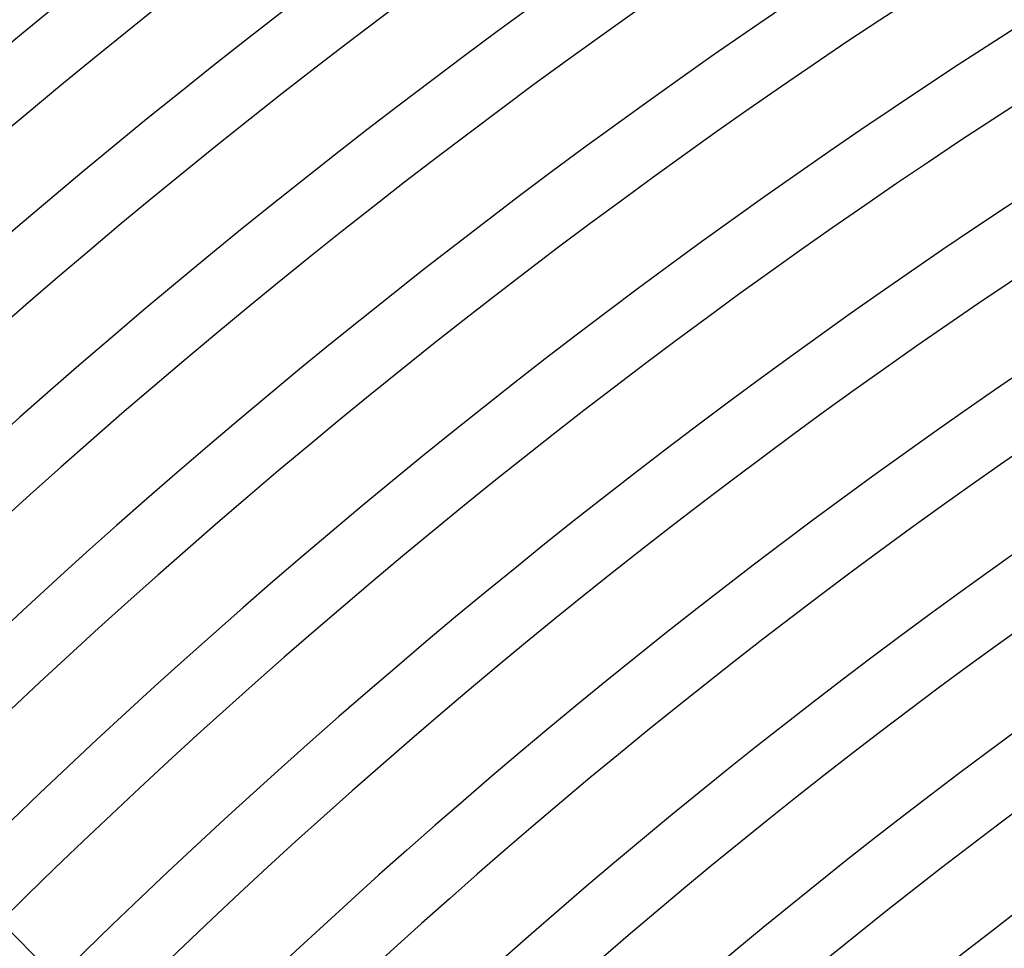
# Model space of a CAD drawing. Header units: millimetres. Extents: x -535 to 535, y -535 to 535.
# Tile 58 of 106: x -277 to -216, y 279 to 337. Entities that reach past the tile are written whole.
import ezdxf

# ---------------------------------------------------------------- set-up
doc = ezdxf.new("R2010")
doc.units = ezdxf.units.MM
doc.layers.add('THICK', color=7, linetype='Continuous')

msp = doc.modelspace()

# ---------------------------------------------------------------- linework, layer by layer
at = {"layer": 'THICK'}
msp.add_line((-272.787, 275.615), (-277.889, 280.718), dxfattribs=at)
for radius, start, end in [(471, 90.24332, 134.75669), (467, 90.16665, 134.83336), (462, 90.24801, 134.75194), (458, 90.18212, 134.81789), (453, 90.25294, 134.74701), (449, 90.19662, 134.80339), (444, 90.2581, 134.74191), (440, 90.21037, 134.78958), (435, 90.26343, 134.73658), (431, 90.22355, 134.7764), (426, 90.26898, 134.73103), (422, 90.23627, 134.76374), (417, 90.27483, 134.72518), (413, 90.24853, 134.75148), (408, 90.28085, 134.71917), (404, 90.26039, 134.73962), (399, 90.28721, 134.71281), (395, 90.27191, 134.72805), (390, 90.29385, 134.70616), (386, 90.28319, 134.71682), (381, 90.30078, 134.69923), (377, 90.29414, 134.70587), (372, 90.30806, 134.69195), (368, 90.30485, 134.69516), (363, 90.31568, 134.68433), (359, 90.31534, 134.68467), (354, 90.3237, 134.67631), (350, 90.32554, 134.67447), (345, 90.33212, 134.66783), (341, 90.33545, 134.66456), (336, 90.34106, 134.65895), (332, 90.34513, 134.65488), (327, 90.35046, 134.64955), (323, 90.35453, 134.64548), (318, 90.36037, 134.63964), (314, 90.36358, 134.63643), (310, 90.36965, 134.63036)]:
    msp.add_arc((0, 0), radius, start, end, dxfattribs=at)

doc.saveas('drawing.dxf')
